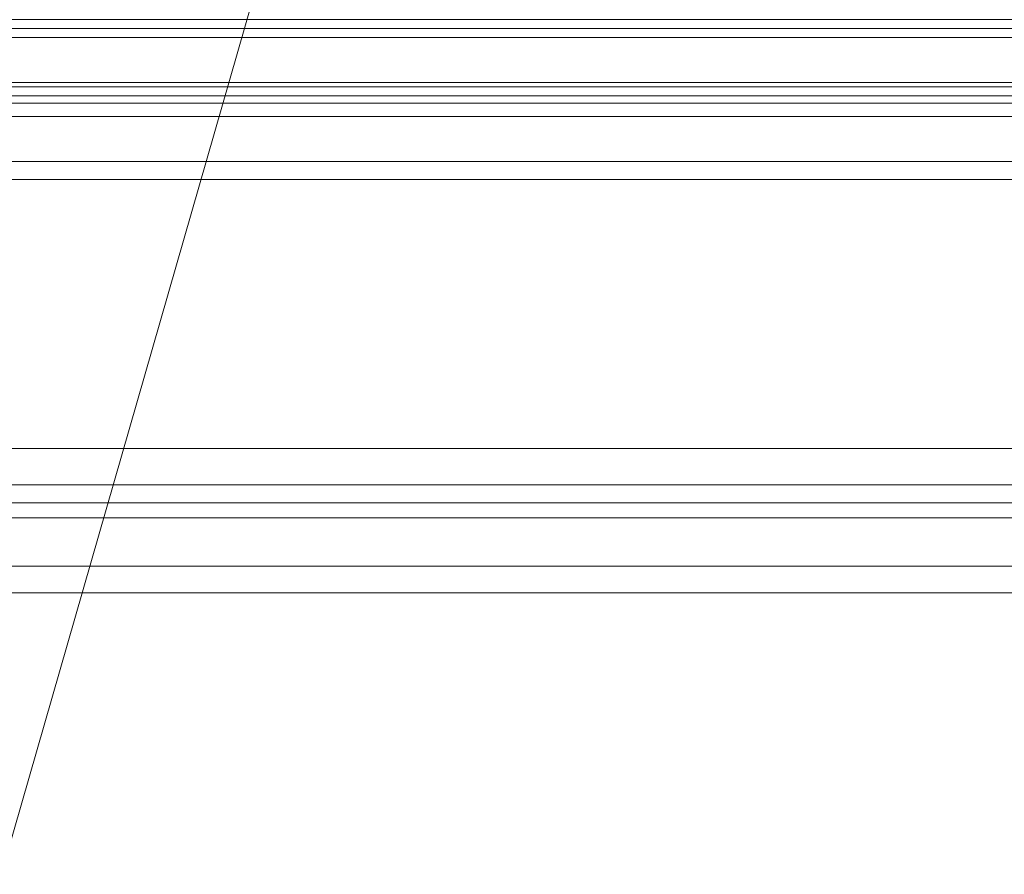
# Model space of a CAD drawing. Header units: millimetres. Extents: x -5998 to 66929, y -2295 to 9220.
# Tile 9 of 29: x -2449 to -1352, y 4164 to 5117. Entities that reach past the tile are written whole.
import ezdxf

# ---------------------------------------------------------------- set-up
doc = ezdxf.new("R2010")
doc.units = ezdxf.units.MM
doc.layers.add('A-GENM', color=13, linetype='Continuous', lineweight=18)
doc.layers.add('G-ANNO-TEXT', color=231, linetype='Continuous', lineweight=9)

# ---------------------------------------------------------------- blocks, each defined once
blk = doc.blocks.new('ORNAMENTO SUPERIOR - ORNAMENTO SUPERIOR-4323885-ELEVAÇÃO 3 - MANTER _ CONSTRUIR')
at = {"layer": 'A-GENM'}
for p, q in [((6968.8, 5116.7), (-3546.6, 5116.7)), ((6958.8, 5106.7), (-3536.6, 5106.7)), ((6948.8, 5096.7), (-3526.6, 5096.7)), ((6938.8, 5046.7), (-3516.6, 5046.7)), ((-3456.6, 5041.7), (6878.8, 5041.7)), ((-3452.5, 5031.7), (6874.7, 5031.7)), ((6828.8, 5023.7), (-3406.6, 5023.7)), ((6820.8, 5008.7), (-3398.6, 5008.7)), ((6790.8, 4958.7), (-3368.6, 4958.7)), ((6780.8, 4938.7), (-2814.1, 4938.7))]:
    blk.add_line(p, q, dxfattribs=at)
blk = doc.blocks.new('ORNAMENTO 2 - ORNAMENTO 2-4325827-ELEVAÇÃO 3 - MANTER _ CONSTRUIR')
at = {"layer": 'A-GENM'}
for p, q in [((-3449, 4638.7), (2031.1, 4638.7)), ((2031.1, 4598), (-3449, 4598)), ((2031.1, 4578), (-3419, 4578)), ((2031.1, 4561.3), (-2814.1, 4561.3)), ((2031.1, 4507.7), (-2814.1, 4507.7)), ((2031.1, 4477.7), (-2814.1, 4477.7))]:
    blk.add_line(p, q, dxfattribs=at)

msp = doc.modelspace()

# ---------------------------------------------------------------- linework, layer by layer
at = {"layer": 'G-ANNO-TEXT', "color": 7}
msp.add_line((-2976.7, 2402.1), (-1030, 9168.6), dxfattribs=at)

# ---------------------------------------------------------------- block references
at = {"layer": 'A-GENM'}
for name in ['ORNAMENTO SUPERIOR - ORNAMENTO SUPERIOR-4323885-ELEVAÇÃO 3 - MANTER _ CONSTRUIR', 'ORNAMENTO 2 - ORNAMENTO 2-4325827-ELEVAÇÃO 3 - MANTER _ CONSTRUIR']:
    msp.add_blockref(name, (0, 0), dxfattribs=at)

doc.saveas('drawing.dxf')
